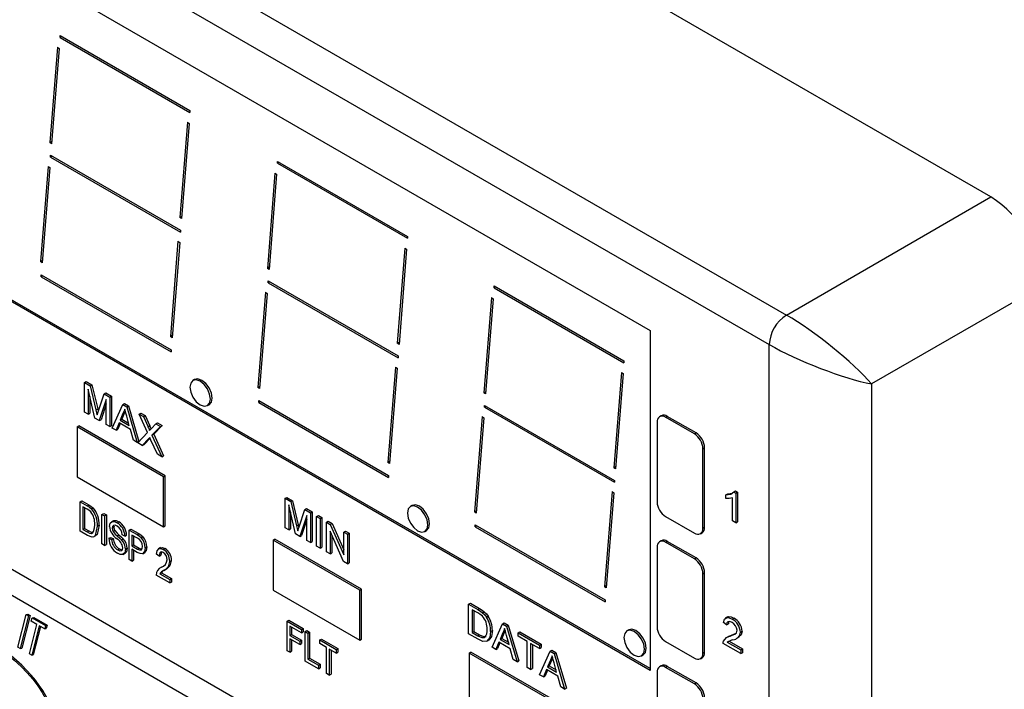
# Model space of a CAD drawing. Header units: millimetres. Extents: x 0 to 559, y 0 to 432.
# Tile 16 of 19: x 356 to 397, y 256 to 284. Entities that reach past the tile are written whole.
import ezdxf

# ---------------------------------------------------------------- set-up
doc = ezdxf.new("R2010")
doc.units = ezdxf.units.MM
doc.header["$LTSCALE"] = 2

msp = doc.modelspace()

# ---------------------------------------------------------------- linework, layer by layer
for p, q in [((396.756, 276.33), (333.117, 313.068)), ((324.631, 308.17), (388.271, 271.432)), ((323.924, 306.945), (387.564, 270.207)), ((337.72, 296.718), (382.621, 270.797)), ((358.152, 283.025), (363.54, 279.915)), ((358.152, 282.944), (358.152, 283.025)), ((358.223, 282.984), (358.152, 282.944)), ((358.152, 282.944), (363.54, 279.833)), ((382.621, 256.694), (337.72, 282.615)), ((382.621, 256.775), (337.791, 282.655)), ((358.047, 282.537), (357.733, 278.586)), ((358.047, 282.537), (358.117, 282.49)), ((358.117, 282.49), (357.804, 278.538)), ((363.54, 279.915), (363.54, 279.833)), ((323.924, 279.498), (387.564, 242.759)), ((363.435, 279.429), (363.122, 275.478)), ((363.505, 279.381), (363.192, 275.43)), ((363.435, 279.429), (363.505, 279.381)), ((323.79, 278.489), (387.429, 241.751)), ((357.811, 278.631), (357.733, 278.586)), ((357.804, 278.538), (357.733, 278.586)), ((357.763, 278.065), (363.151, 274.954)), ((357.763, 277.983), (357.763, 278.065)), ((357.834, 278.024), (357.763, 277.983)), ((357.763, 277.983), (363.151, 274.873)), ((367.17, 277.806), (372.558, 274.696)), ((367.17, 277.725), (367.17, 277.806)), ((367.241, 277.766), (367.17, 277.725)), ((367.17, 277.725), (372.558, 274.614)), ((357.655, 277.598), (357.342, 273.647)), ((357.726, 277.55), (357.413, 273.599)), ((357.655, 277.598), (357.726, 277.55)), ((367.064, 277.319), (366.751, 273.367)), ((367.135, 277.271), (366.822, 273.319)), ((367.064, 277.319), (367.135, 277.271)), ((388.271, 271.432), (396.756, 276.33)), ((363.2, 275.522), (363.122, 275.478)), ((363.192, 275.43), (363.122, 275.478)), ((363.151, 274.954), (363.151, 274.873)), ((363.043, 274.49), (362.73, 270.538)), ((363.114, 274.442), (362.801, 270.49)), ((363.043, 274.49), (363.114, 274.442)), ((372.558, 274.696), (372.558, 274.614)), ((372.452, 274.21), (372.139, 270.259)), ((372.523, 274.162), (372.21, 270.211)), ((372.452, 274.21), (372.523, 274.162)), ((357.42, 273.691), (357.342, 273.647)), ((357.413, 273.599), (357.342, 273.647)), ((366.829, 273.412), (366.751, 273.367)), ((366.822, 273.319), (366.751, 273.367)), ((357.374, 273.104), (362.763, 269.994)), ((357.374, 273.023), (357.374, 273.104)), ((357.445, 273.063), (357.374, 273.023)), ((357.374, 273.023), (362.763, 269.912)), ((366.781, 272.846), (372.169, 269.735)), ((366.781, 272.764), (366.781, 272.846)), ((366.852, 272.805), (366.781, 272.764)), ((366.781, 272.764), (372.169, 269.654)), ((366.673, 272.379), (366.36, 268.428)), ((366.743, 272.331), (366.43, 268.38)), ((366.673, 272.379), (366.743, 272.331)), ((376.149, 272.646), (381.538, 269.535)), ((376.149, 272.564), (376.149, 272.646)), ((376.22, 272.605), (376.149, 272.564)), ((376.149, 272.564), (381.538, 269.454)), ((398.878, 272.656), (391.807, 268.574)), ((376.044, 272.158), (375.731, 268.207)), ((376.114, 272.11), (375.801, 268.159)), ((376.044, 272.158), (376.114, 272.11)), ((382.621, 270.797), (382.621, 256.694)), ((362.808, 270.583), (362.73, 270.538)), ((362.801, 270.49), (362.73, 270.538)), ((372.217, 270.304), (372.139, 270.259)), ((362.763, 269.994), (362.763, 269.912)), ((372.21, 270.211), (372.139, 270.259)), ((387.564, 242.759), (387.564, 270.207)), ((372.169, 269.735), (372.169, 269.654)), ((381.538, 269.535), (381.538, 269.454)), ((372.061, 269.271), (371.748, 265.319)), ((372.131, 269.223), (371.818, 265.271)), ((372.061, 269.271), (372.131, 269.223)), ((359.169, 268.631), (359.239, 268.672)), ((359.239, 268.672), (359.477, 268.535)), ((363.735, 268.753), (363.665, 268.712)), ((381.432, 269.05), (381.119, 265.098)), ((381.502, 269.002), (381.189, 265.05)), ((381.432, 269.05), (381.502, 269.002)), ((359.169, 267.406), (359.169, 268.631)), ((359.169, 268.631), (359.406, 268.494)), ((359.6, 267.157), (359.318, 268.356)), ((359.318, 268.356), (359.318, 267.32)), ((359.406, 268.494), (359.477, 268.535)), ((359.406, 268.494), (359.644, 267.497)), ((359.477, 268.535), (359.715, 267.538)), ((366.438, 268.473), (366.36, 268.428)), ((366.43, 268.38), (366.36, 268.428)), ((375.808, 268.252), (375.731, 268.207)), ((391.807, 268.574), (391.807, 242.759)), ((359.389, 268.055), (359.389, 267.36)), ((359.744, 267.454), (359.98, 268.163)), ((360.066, 267.924), (359.782, 267.052)), ((359.98, 268.163), (360.05, 268.203)), ((359.98, 268.163), (360.216, 268.026)), ((360.05, 268.203), (360.286, 268.067)), ((360.066, 266.888), (360.066, 267.924)), ((360.216, 268.026), (360.286, 268.067)), ((360.216, 268.026), (360.216, 266.802)), ((360.286, 268.067), (360.286, 266.842)), ((366.392, 267.885), (371.78, 264.775)), ((366.392, 267.804), (366.392, 267.885)), ((366.463, 267.845), (366.392, 267.804)), ((375.801, 268.159), (375.731, 268.207)), ((359.644, 267.497), (359.715, 267.538)), ((359.715, 267.538), (359.739, 267.436)), ((360.066, 267.748), (359.853, 267.092)), ((360.315, 266.744), (360.751, 267.717)), ((360.751, 267.717), (360.822, 267.758)), ((360.751, 267.717), (360.918, 267.621)), ((360.822, 267.758), (360.988, 267.662)), ((360.859, 267.44), (360.831, 267.389)), ((360.918, 267.621), (360.988, 267.662)), ((360.918, 267.621), (361.354, 266.144)), ((360.988, 267.662), (361.425, 266.185)), ((364.265, 267.673), (364.335, 267.714)), ((366.392, 267.804), (371.78, 264.693)), ((375.76, 267.685), (381.149, 264.575)), ((375.76, 267.604), (375.76, 267.685)), ((375.831, 267.645), (375.76, 267.604)), ((375.76, 267.604), (381.149, 264.493)), ((359.318, 267.32), (359.169, 267.406)), ((359.318, 267.32), (359.389, 267.36)), ((359.782, 267.052), (359.6, 267.157)), ((359.782, 267.052), (359.853, 267.092)), ((360.76, 267.348), (360.646, 267.071)), ((360.646, 267.071), (360.717, 267.112)), ((360.646, 267.071), (361.023, 266.854)), ((360.831, 267.389), (360.717, 267.112)), ((360.717, 267.112), (360.995, 266.951)), ((360.76, 267.348), (360.831, 267.389)), ((361.023, 266.854), (360.916, 267.234)), ((361.433, 267.324), (361.503, 267.365)), ((361.783, 266.555), (361.433, 267.324)), ((361.433, 267.324), (361.615, 267.219)), ((361.503, 267.365), (361.685, 267.26)), ((361.615, 267.219), (361.685, 267.26)), ((361.615, 267.219), (361.809, 266.791)), ((361.685, 267.26), (361.88, 266.832)), ((375.652, 267.219), (375.339, 263.267)), ((375.723, 267.171), (375.41, 263.219)), ((375.652, 267.219), (375.723, 267.171)), ((383.085, 267.255), (383.014, 267.214)), ((383.264, 267.189), (383.335, 267.23)), ((384.459, 266.5), (383.264, 267.189)), ((384.53, 266.54), (383.335, 267.23)), ((358.857, 266.789), (358.927, 266.83)), ((358.857, 266.789), (358.857, 264.715)), ((362.449, 264.715), (358.857, 266.789)), ((362.519, 264.756), (358.927, 266.83)), ((360.216, 266.802), (360.066, 266.888)), ((360.216, 266.802), (360.286, 266.842)), ((360.474, 266.652), (360.315, 266.744)), ((360.6, 266.957), (360.474, 266.652)), ((360.474, 266.652), (360.545, 266.693)), ((360.643, 266.932), (360.545, 266.693)), ((361.069, 266.686), (360.6, 266.957)), ((361.195, 266.236), (361.069, 266.686)), ((361.809, 266.791), (361.88, 266.832)), ((361.943, 266.724), (362.131, 266.921)), ((362.317, 266.814), (361.966, 266.446)), ((362.387, 266.854), (362.037, 266.487)), ((362.131, 266.921), (362.201, 266.962)), ((362.131, 266.921), (362.317, 266.814)), ((362.201, 266.962), (362.387, 266.854)), ((362.317, 266.814), (362.387, 266.854)), ((382.91, 266.985), (382.91, 263.687)), ((361.354, 266.144), (361.195, 266.236)), ((361.378, 266.13), (361.783, 266.555)), ((361.826, 266.298), (361.564, 266.023)), ((361.886, 266.328), (361.635, 266.064)), ((361.826, 266.298), (361.885, 266.332)), ((362.189, 265.662), (361.924, 266.244)), ((361.966, 266.446), (362.037, 266.487)), ((361.966, 266.446), (362.371, 265.557)), ((362.037, 266.487), (362.442, 265.598)), ((384.459, 266.5), (384.53, 266.54)), ((361.354, 266.144), (361.425, 266.185)), ((361.564, 266.023), (361.378, 266.13)), ((361.564, 266.023), (361.635, 266.064)), ((384.812, 265.887), (384.883, 265.928)), ((384.812, 262.588), (384.812, 265.887)), ((384.883, 262.629), (384.883, 265.928)), ((362.371, 265.557), (362.189, 265.662)), ((362.371, 265.557), (362.442, 265.598)), ((371.826, 265.364), (371.748, 265.319)), ((371.818, 265.271), (371.748, 265.319)), ((381.197, 265.143), (381.119, 265.098)), ((381.189, 265.05), (381.119, 265.098)), ((358.857, 264.715), (362.449, 262.641)), ((362.449, 264.715), (362.519, 264.756)), ((362.449, 262.641), (362.449, 264.715)), ((362.519, 262.682), (362.519, 264.756)), ((371.78, 264.775), (371.78, 264.693)), ((381.149, 264.575), (381.149, 264.493)), ((367.487, 263.829), (367.558, 263.869)), ((367.487, 262.604), (367.487, 263.829)), ((367.487, 263.829), (367.725, 263.691)), ((367.558, 263.869), (367.796, 263.732)), ((381.041, 264.11), (380.728, 260.159)), ((381.111, 264.063), (380.798, 260.111)), ((381.041, 264.11), (381.111, 264.063)), ((385.768, 263.971), (385.838, 264.012)), ((385.768, 263.827), (385.768, 263.971)), ((385.838, 264.012), (386.017, 264.037)), ((386.04, 262.896), (386.04, 263.85)), ((386.088, 264.093), (386.159, 264.134)), ((386.088, 264.093), (386.176, 264.042)), ((386.159, 264.134), (386.246, 264.083)), ((386.176, 264.042), (386.246, 264.083)), ((386.176, 264.042), (386.176, 262.817)), ((386.246, 264.083), (386.246, 262.858)), ((358.983, 263.689), (359.054, 263.729)), ((358.983, 262.464), (358.983, 263.689)), ((358.983, 263.689), (359.282, 263.516)), ((359.054, 263.729), (359.353, 263.557)), ((359.279, 263.374), (359.093, 263.482)), ((359.093, 263.482), (359.093, 262.543)), ((359.164, 263.441), (359.164, 262.584)), ((359.282, 263.516), (359.353, 263.557)), ((359.451, 263.396), (359.521, 263.437)), ((367.919, 262.354), (367.637, 263.554)), ((367.637, 263.554), (367.637, 262.517)), ((367.725, 263.691), (367.796, 263.732)), ((367.725, 263.691), (367.963, 262.695)), ((367.796, 263.732), (368.034, 262.735)), ((368.063, 262.651), (368.298, 263.36)), ((368.298, 263.36), (368.369, 263.401)), ((368.298, 263.36), (368.534, 263.224)), ((368.369, 263.401), (368.605, 263.265)), ((372.753, 263.534), (372.682, 263.493)), ((359.892, 263.164), (359.963, 263.205)), ((359.892, 263.164), (360.002, 263.1)), ((359.892, 261.939), (359.892, 263.164)), ((359.963, 263.205), (360.073, 263.141)), ((360.002, 263.1), (360.073, 263.141)), ((360.002, 263.1), (360.002, 261.875)), ((360.073, 263.141), (360.073, 261.916)), ((367.708, 263.253), (367.708, 262.558)), ((368.385, 263.122), (368.101, 262.249)), ((368.385, 262.945), (368.172, 262.29)), ((368.385, 262.086), (368.385, 263.122)), ((368.534, 263.224), (368.605, 263.265)), ((368.534, 263.224), (368.534, 261.999)), ((368.605, 263.265), (368.605, 262.04)), ((368.793, 263.075), (368.864, 263.116)), ((368.793, 263.075), (368.942, 262.989)), ((368.793, 261.85), (368.793, 263.075)), ((368.864, 263.116), (369.013, 263.029)), ((368.942, 262.989), (369.013, 263.029)), ((368.942, 262.989), (368.942, 261.764)), ((369.013, 263.029), (369.013, 261.805)), ((375.417, 263.312), (375.339, 263.267)), ((375.41, 263.219), (375.339, 263.267)), ((383.264, 263.074), (384.459, 262.384)), ((359.093, 262.543), (359.164, 262.584)), ((359.093, 262.543), (359.282, 262.434)), ((359.164, 262.584), (359.353, 262.475)), ((359.699, 262.669), (359.77, 262.71)), ((360.369, 262.899), (360.281, 262.848)), ((360.319, 262.595), (360.39, 262.636)), ((360.397, 262.678), (360.39, 262.636)), ((360.517, 262.819), (360.588, 262.86)), ((361.022, 262.512), (361.092, 262.553)), ((361.092, 262.553), (361.419, 262.364)), ((362.449, 262.641), (362.519, 262.682)), ((367.637, 262.517), (367.487, 262.604)), ((367.637, 262.517), (367.708, 262.558)), ((367.963, 262.695), (368.034, 262.735)), ((368.034, 262.735), (368.057, 262.634)), ((369.201, 262.839), (369.271, 262.88)), ((369.201, 261.615), (369.201, 262.839)), ((369.201, 262.839), (369.36, 262.748)), ((369.271, 262.88), (369.431, 262.788)), ((369.36, 262.748), (369.431, 262.788)), ((369.36, 262.748), (369.921, 261.487)), ((369.431, 262.788), (369.921, 261.686)), ((375.372, 262.725), (380.76, 259.614)), ((375.372, 262.643), (375.372, 262.725)), ((375.442, 262.684), (375.372, 262.643)), ((375.372, 262.643), (380.76, 259.533)), ((384.812, 262.588), (384.883, 262.629)), ((386.176, 262.817), (386.04, 262.896)), ((386.176, 262.817), (386.246, 262.858)), ((359.296, 262.283), (358.983, 262.464)), ((359.282, 262.434), (359.353, 262.475)), ((359.547, 262.23), (359.636, 262.281)), ((360.181, 262.17), (360.252, 262.211)), ((360.181, 262.17), (360.292, 262.122)), ((360.252, 262.211), (360.362, 262.163)), ((360.292, 262.122), (360.362, 262.163)), ((360.354, 262.45), (360.425, 262.491)), ((360.522, 262.272), (360.593, 262.312)), ((360.707, 262.102), (360.777, 262.143)), ((360.843, 262.265), (360.732, 262.313)), ((360.843, 262.265), (360.913, 262.306)), ((361.022, 261.287), (361.022, 262.512)), ((361.022, 262.512), (361.348, 262.323)), ((361.361, 262.173), (361.132, 262.305)), ((361.132, 262.305), (361.132, 261.86)), ((361.203, 262.264), (361.203, 261.9)), ((361.348, 262.323), (361.419, 262.364)), ((361.518, 262.201), (361.589, 262.242)), ((366.988, 262.094), (367.059, 262.135)), ((370.651, 260.062), (367.059, 262.135)), ((368.101, 262.249), (367.919, 262.354)), ((368.101, 262.249), (368.172, 262.29)), ((369.912, 261.204), (369.35, 262.465)), ((369.35, 262.465), (369.35, 261.528)), ((369.421, 262.306), (369.421, 261.569)), ((369.921, 262.423), (369.992, 262.464)), ((369.921, 262.423), (370.071, 262.337)), ((369.921, 261.487), (369.921, 262.423)), ((369.992, 262.464), (370.142, 262.378)), ((370.071, 262.337), (370.142, 262.378)), ((370.071, 262.337), (370.071, 261.112)), ((370.142, 262.378), (370.142, 261.153)), ((373.282, 262.454), (373.353, 262.495)), ((384.709, 262.36), (384.78, 262.4)), ((360.002, 261.875), (359.892, 261.939)), ((360.002, 261.875), (360.073, 261.916)), ((360.546, 261.689), (360.616, 261.73)), ((360.87, 261.715), (360.941, 261.756)), ((361.132, 261.86), (361.203, 261.9)), ((361.132, 261.86), (361.363, 261.726)), ((361.356, 261.587), (361.132, 261.716)), ((361.132, 261.716), (361.132, 261.223)), ((361.203, 261.9), (361.433, 261.767)), ((361.363, 261.726), (361.433, 261.767)), ((361.433, 261.767), (361.525, 261.727)), ((361.683, 261.775), (361.754, 261.816)), ((362.323, 261.784), (362.235, 261.733)), ((362.434, 261.713), (362.504, 261.753)), ((366.988, 262.094), (366.988, 260.02)), ((370.58, 260.021), (366.988, 262.094)), ((368.534, 261.999), (368.385, 262.086)), ((368.534, 261.999), (368.605, 262.04)), ((368.942, 261.764), (368.793, 261.85)), ((368.942, 261.764), (369.013, 261.805)), ((382.91, 261.8), (382.91, 258.501)), ((383.085, 262.07), (383.014, 262.029)), ((383.264, 262.004), (383.335, 262.045)), ((384.459, 261.315), (383.264, 262.004)), ((384.53, 261.355), (383.335, 262.045)), ((360.773, 261.506), (360.861, 261.557)), ((361.203, 261.676), (361.203, 261.264)), ((361.586, 261.531), (361.675, 261.582)), ((362.261, 261.43), (362.151, 261.51)), ((362.261, 261.43), (362.332, 261.471)), ((362.359, 261.607), (362.332, 261.471)), ((369.35, 261.528), (369.201, 261.615)), ((369.35, 261.528), (369.421, 261.569)), ((384.459, 261.315), (384.53, 261.355)), ((361.132, 261.223), (361.022, 261.287)), ((361.132, 261.223), (361.203, 261.264)), ((362.702, 261.214), (362.773, 261.255)), ((370.071, 261.112), (369.912, 261.204)), ((370.071, 261.112), (370.142, 261.153)), ((362.702, 260.317), (362.137, 260.643)), ((362.289, 260.699), (362.36, 260.739)), ((362.289, 260.699), (362.702, 260.46)), ((362.36, 260.739), (362.773, 260.501)), ((362.453, 260.842), (362.524, 260.883)), ((362.702, 260.46), (362.773, 260.501)), ((362.773, 260.501), (362.773, 260.358)), ((384.812, 260.702), (384.883, 260.743)), ((384.812, 257.403), (384.812, 260.702)), ((384.883, 257.444), (384.883, 260.743)), ((362.702, 260.46), (362.702, 260.317)), ((362.702, 260.317), (362.773, 260.358)), ((380.805, 260.204), (380.728, 260.159)), ((380.798, 260.111), (380.728, 260.159)), ((366.988, 260.02), (370.58, 257.947)), ((370.58, 260.021), (370.651, 260.062)), ((370.58, 257.947), (370.58, 260.021)), ((370.651, 257.988), (370.651, 260.062)), ((375.097, 259.436), (375.168, 259.476)), ((375.097, 258.211), (375.097, 259.436)), ((375.097, 259.436), (375.477, 259.216)), ((375.168, 259.476), (375.547, 259.257)), ((380.76, 259.614), (380.76, 259.533)), ((356.405, 257.656), (356.751, 259.014)), ((356.846, 258.959), (356.501, 257.601)), ((356.913, 258.971), (356.567, 257.614)), ((356.751, 259.014), (356.818, 259.026)), ((356.751, 259.014), (356.846, 258.959)), ((356.818, 259.026), (356.913, 258.971)), ((356.846, 258.959), (356.913, 258.971)), ((356.96, 258.733), (356.996, 258.873)), ((356.996, 258.873), (357.062, 258.885)), ((356.996, 258.873), (357.553, 258.551)), ((357.062, 258.885), (357.62, 258.563)), ((375.477, 259.075), (375.247, 259.208)), ((375.247, 259.208), (375.247, 258.266)), ((375.317, 259.167), (375.317, 258.306)), ((375.477, 259.216), (375.547, 259.257)), ((375.673, 259.085), (375.744, 259.126)), ((375.835, 258.905), (375.905, 258.945)), ((385.825, 258.912), (385.737, 258.861)), ((386.02, 258.819), (386.09, 258.86)), ((356.881, 257.382), (357.191, 258.6)), ((357.191, 258.6), (356.96, 258.733)), ((357.286, 258.545), (356.977, 257.327)), ((357.342, 258.513), (357.043, 257.339)), ((357.518, 258.411), (357.286, 258.545)), ((357.553, 258.551), (357.518, 258.411)), ((357.553, 258.551), (357.62, 258.563)), ((357.62, 258.563), (357.584, 258.424)), ((367.569, 258.732), (367.64, 258.773)), ((367.569, 258.732), (368.161, 258.39)), ((367.569, 257.507), (367.569, 258.732)), ((367.64, 258.773), (368.232, 258.431)), ((368.161, 258.247), (367.679, 258.525)), ((367.679, 258.525), (367.679, 258.144)), ((367.75, 258.485), (367.75, 258.184)), ((376.066, 257.651), (376.503, 258.624)), ((376.503, 258.624), (376.574, 258.665)), ((376.503, 258.624), (376.669, 258.528)), ((376.574, 258.665), (376.74, 258.569)), ((376.669, 258.528), (376.74, 258.569)), ((376.669, 258.528), (377.106, 257.051)), ((376.74, 258.569), (377.177, 257.092)), ((385.795, 258.587), (385.659, 258.682)), ((385.795, 258.587), (385.866, 258.628)), ((357.518, 258.411), (357.584, 258.424)), ((367.679, 258.144), (367.75, 258.184)), ((367.679, 258.144), (368.092, 257.905)), ((367.75, 258.184), (368.163, 257.946)), ((368.161, 258.39), (368.232, 258.431)), ((368.161, 258.39), (368.161, 258.247)), ((368.161, 258.247), (368.232, 258.288)), ((368.232, 258.431), (368.232, 258.288)), ((368.313, 258.303), (368.384, 258.344)), ((368.313, 257.078), (368.313, 258.303)), ((368.313, 258.303), (368.423, 258.239)), ((368.384, 258.344), (368.494, 258.28)), ((368.423, 258.239), (368.494, 258.28)), ((368.423, 258.239), (368.423, 257.157)), ((368.494, 258.28), (368.494, 257.198)), ((375.495, 257.981), (375.097, 258.211)), ((375.247, 258.266), (375.317, 258.306)), ((375.247, 258.266), (375.481, 258.131)), ((375.317, 258.306), (375.552, 258.171)), ((375.481, 258.131), (375.552, 258.171)), ((376.008, 258.304), (376.079, 258.345)), ((376.512, 258.255), (376.398, 257.978)), ((376.583, 258.295), (376.469, 258.019)), ((376.512, 258.255), (376.583, 258.295)), ((376.61, 258.347), (376.583, 258.295)), ((376.774, 257.761), (376.668, 258.141)), ((377.15, 258.25), (377.221, 258.291)), ((377.15, 258.25), (378.034, 257.74)), ((377.15, 258.109), (377.15, 258.25)), ((377.518, 257.897), (377.15, 258.109)), ((377.221, 258.291), (378.105, 257.781)), ((381.732, 258.374), (381.662, 258.333)), ((385.866, 258.098), (385.778, 258.047)), ((385.857, 258.093), (385.993, 258.147)), ((385.922, 258.106), (385.993, 258.147)), ((385.993, 258.147), (386.191, 258.232)), ((386.215, 258.026), (386.304, 258.077)), ((386.366, 258.281), (386.437, 258.322)), ((356.501, 257.601), (356.405, 257.656)), ((368.092, 257.762), (367.679, 258)), ((367.679, 258), (367.679, 257.444)), ((367.75, 257.96), (367.75, 257.484)), ((368.092, 257.905), (368.163, 257.946)), ((368.092, 257.905), (368.092, 257.762)), ((368.092, 257.762), (368.163, 257.803)), ((368.163, 257.946), (368.163, 257.803)), ((368.919, 257.953), (368.99, 257.994)), ((368.919, 257.953), (369.608, 257.555)), ((368.919, 257.81), (368.919, 257.953)), ((369.208, 257.643), (368.919, 257.81)), ((368.99, 257.994), (369.678, 257.596)), ((369.208, 256.561), (369.208, 257.643)), ((370.58, 257.947), (370.651, 257.988)), ((375.852, 257.901), (375.94, 257.952)), ((376.226, 257.559), (376.066, 257.651)), ((376.351, 257.864), (376.226, 257.559)), ((376.395, 257.838), (376.296, 257.6)), ((376.821, 257.592), (376.351, 257.864)), ((376.398, 257.978), (376.469, 258.019)), ((376.398, 257.978), (376.774, 257.761)), ((376.469, 258.019), (376.747, 257.858)), ((377.518, 256.813), (377.518, 257.897)), ((378.034, 257.599), (377.667, 257.811)), ((377.667, 257.811), (377.667, 256.727)), ((377.738, 257.77), (377.738, 256.768)), ((378.034, 257.74), (378.105, 257.781)), ((378.034, 257.74), (378.034, 257.599)), ((378.034, 257.599), (378.105, 257.639)), ((378.105, 257.781), (378.105, 257.639)), ((383.264, 257.889), (384.459, 257.199)), ((386.38, 257.386), (385.645, 257.81)), ((385.822, 257.865), (385.893, 257.906)), ((385.822, 257.865), (386.38, 257.543)), ((385.893, 257.906), (386.45, 257.584)), ((356.501, 257.601), (356.567, 257.614)), ((356.977, 257.327), (356.881, 257.382)), ((356.977, 257.327), (357.043, 257.339)), ((367.679, 257.444), (367.569, 257.507)), ((367.679, 257.444), (367.75, 257.484)), ((369.608, 257.412), (369.318, 257.579)), ((369.318, 257.579), (369.318, 256.497)), ((369.389, 257.538), (369.389, 256.538)), ((369.608, 257.555), (369.678, 257.596)), ((369.608, 257.555), (369.608, 257.412)), ((369.608, 257.412), (369.678, 257.453)), ((369.678, 257.596), (369.678, 257.453)), ((375.12, 257.4), (375.191, 257.441)), ((375.12, 257.4), (375.12, 255.326)), ((378.712, 255.326), (375.12, 257.4)), ((378.783, 255.367), (375.191, 257.441)), ((376.226, 257.559), (376.296, 257.6)), ((376.946, 257.143), (376.821, 257.592)), ((378.038, 256.513), (378.475, 257.486)), ((378.475, 257.486), (378.545, 257.527)), ((378.475, 257.486), (378.641, 257.39)), ((378.545, 257.527), (378.712, 257.43)), ((378.641, 257.39), (378.712, 257.43)), ((378.641, 257.39), (379.078, 255.913)), ((378.712, 257.43), (379.148, 255.954)), ((382.262, 257.294), (382.332, 257.334)), ((384.812, 257.403), (384.883, 257.444)), ((386.38, 257.543), (386.45, 257.584)), ((386.38, 257.543), (386.38, 257.386)), ((386.38, 257.386), (386.45, 257.427)), ((386.45, 257.584), (386.45, 257.427)), ((368.864, 256.76), (368.313, 257.078)), ((368.423, 257.157), (368.494, 257.198)), ((368.423, 257.157), (368.864, 256.903)), ((368.494, 257.198), (368.935, 256.944)), ((368.864, 256.903), (368.935, 256.944)), ((368.864, 256.903), (368.864, 256.76)), ((368.935, 256.944), (368.935, 256.801)), ((377.106, 257.051), (376.946, 257.143)), ((377.106, 257.051), (377.177, 257.092)), ((377.667, 256.727), (377.518, 256.813)), ((378.484, 257.116), (378.37, 256.84)), ((378.37, 256.84), (378.441, 256.88)), ((378.37, 256.84), (378.746, 256.622)), ((378.555, 257.157), (378.441, 256.88)), ((378.441, 256.88), (378.719, 256.72)), ((378.484, 257.116), (378.555, 257.157)), ((378.582, 257.209), (378.555, 257.157)), ((378.746, 256.622), (378.64, 257.003)), ((383.085, 256.884), (383.014, 256.843)), ((383.264, 256.818), (383.335, 256.859)), ((384.459, 256.129), (383.264, 256.818)), ((384.53, 256.169), (383.335, 256.859)), ((384.709, 257.174), (384.78, 257.215)), ((368.864, 256.76), (368.935, 256.801)), ((369.318, 256.497), (369.208, 256.561)), ((369.318, 256.497), (369.389, 256.538)), ((377.667, 256.727), (377.738, 256.768)), ((378.197, 256.421), (378.038, 256.513)), ((378.323, 256.725), (378.197, 256.421)), ((378.197, 256.421), (378.268, 256.462)), ((378.367, 256.7), (378.268, 256.462)), ((378.793, 256.454), (378.323, 256.725)), ((378.918, 256.005), (378.793, 256.454)), ((382.91, 256.614), (382.91, 253.315)), ((379.078, 255.913), (378.918, 256.005)), ((384.459, 256.129), (384.53, 256.169)), ((379.078, 255.913), (379.148, 255.954))]:
    msp.add_line(p, q)
at = {"flags": 128}
for points in [[(364.389, 267.948), (364.357, 268.154), (364.265, 268.366), (364.127, 268.552), (363.965, 268.683), (363.802, 268.739), (363.665, 268.712), (363.573, 268.606), (363.54, 268.438), (363.573, 268.231), (363.665, 268.019), (363.802, 267.834), (363.965, 267.703), (364.127, 267.646), (364.265, 267.673), (364.357, 267.779), (364.389, 267.948)], [(364.46, 267.989), (364.427, 268.195), (364.335, 268.407), (364.198, 268.592), (364.035, 268.723), (363.873, 268.78), (363.735, 268.753)], [(364.335, 267.714), (364.335, 267.714), (364.427, 267.82), (364.46, 267.989)], [(359.644, 267.497), (359.671, 267.381), (359.692, 267.289)], [(359.692, 267.289), (359.721, 267.382), (359.744, 267.454)], [(360.834, 267.528), (360.799, 267.421), (360.76, 267.348)], [(360.916, 267.234), (360.871, 267.399), (360.834, 267.528)], [(361.867, 266.644), (361.91, 266.689), (361.943, 266.724)], [(361.876, 266.35), (361.848, 266.321), (361.826, 266.298)], [(361.924, 266.244), (361.897, 266.304), (361.876, 266.35)], [(385.768, 263.971), (385.968, 264), (386.088, 264.093)], [(386.04, 263.85), (385.894, 263.82), (385.768, 263.827)], [(359.429, 263.263), (359.346, 263.333), (359.279, 263.374)], [(359.282, 263.516), (359.377, 263.456), (359.451, 263.396)], [(359.353, 263.557), (359.448, 263.496), (359.521, 263.437)], [(373.406, 262.729), (373.374, 262.935), (373.282, 263.147), (373.144, 263.333), (372.982, 263.464), (372.82, 263.52), (372.682, 263.493), (372.59, 263.388), (372.558, 263.219), (372.59, 263.013), (372.682, 262.8), (372.82, 262.615), (372.982, 262.484), (373.144, 262.427), (373.282, 262.454), (373.374, 262.56), (373.406, 262.729)], [(373.477, 262.77), (373.445, 262.976), (373.353, 263.188), (373.215, 263.373), (373.053, 263.504), (372.89, 263.561), (372.753, 263.534)], [(359.699, 262.669), (359.616, 262.292), (359.559, 262.237), (359.482, 262.217), (359.296, 262.283)], [(359.547, 262.46), (359.582, 262.605), (359.589, 262.735)], [(359.77, 262.71), (359.687, 262.333), (359.63, 262.278), (359.626, 262.277)], [(360.209, 262.661), (360.236, 262.796), (360.319, 262.866), (360.413, 262.864), (360.517, 262.819)], [(360.52, 262.674), (360.438, 262.709), (360.366, 262.704), (360.331, 262.662), (360.319, 262.595)], [(360.319, 262.595), (360.329, 262.516), (360.354, 262.45)], [(360.365, 262.886), (360.39, 262.907), (360.484, 262.905), (360.588, 262.86)], [(360.39, 262.636), (360.399, 262.556), (360.425, 262.491)], [(367.963, 262.695), (367.99, 262.578), (368.011, 262.487)], [(368.011, 262.487), (368.04, 262.579), (368.063, 262.651)], [(373.353, 262.495), (373.353, 262.495), (373.445, 262.601), (373.477, 262.77)], [(359.282, 262.434), (359.375, 262.39), (359.461, 262.377), (359.513, 262.406), (359.547, 262.46)], [(359.353, 262.475), (359.445, 262.43), (359.521, 262.419)], [(360.354, 262.45), (360.444, 262.342), (360.522, 262.272)], [(360.425, 262.491), (360.515, 262.383), (360.593, 262.312)], [(360.522, 262.272), (360.627, 262.18), (360.707, 262.102)], [(360.593, 262.312), (360.697, 262.221), (360.777, 262.143)], [(361.348, 262.323), (361.445, 262.262), (361.518, 262.201)], [(361.419, 262.364), (361.515, 262.303), (361.589, 262.242)], [(360.87, 261.715), (360.839, 261.573), (360.749, 261.498), (360.648, 261.502), (360.536, 261.551)], [(360.546, 261.689), (360.633, 261.652), (360.709, 261.659), (360.748, 261.703), (360.76, 261.775)], [(360.616, 261.73), (360.704, 261.693), (360.742, 261.696)], [(360.941, 261.756), (360.91, 261.614), (360.847, 261.561)], [(361.683, 261.775), (361.66, 261.62), (361.577, 261.528), (361.472, 261.534), (361.356, 261.587)], [(361.363, 261.726), (361.454, 261.687), (361.532, 261.697), (361.564, 261.754), (361.573, 261.832)], [(361.754, 261.816), (361.73, 261.661), (361.661, 261.584)], [(362.151, 261.51), (362.176, 261.646), (362.244, 261.738), (362.331, 261.752), (362.434, 261.713)], [(362.315, 261.779), (362.402, 261.793), (362.504, 261.753)], [(362.43, 261.588), (362.373, 261.609), (362.324, 261.601), (362.289, 261.568), (362.261, 261.43)], [(375.477, 259.216), (375.587, 259.149), (375.673, 259.085)], [(375.665, 258.941), (375.561, 259.024), (375.477, 259.075)], [(375.547, 259.257), (375.658, 259.189), (375.744, 259.126)], [(375.673, 259.085), (375.768, 258.992), (375.835, 258.905)], [(375.744, 259.126), (375.839, 259.033), (375.905, 258.945)], [(385.659, 258.682), (385.699, 258.82), (385.799, 258.884), (385.905, 258.871), (386.02, 258.819)], [(385.823, 258.895), (385.87, 258.925), (385.976, 258.912), (386.09, 258.86)], [(386.017, 258.679), (385.926, 258.717), (385.847, 258.709), (385.807, 258.662), (385.795, 258.587)], [(385.886, 258.713), (385.878, 258.703), (385.866, 258.628)], [(375.481, 258.131), (375.64, 258.057), (375.749, 258.062)], [(376.008, 258.304), (375.972, 258.054), (375.846, 257.898), (375.68, 257.897), (375.495, 257.981)], [(375.552, 258.171), (375.71, 258.098), (375.82, 258.103)], [(376.079, 258.345), (376.043, 258.095), (375.927, 257.952)], [(376.586, 258.435), (376.551, 258.327), (376.512, 258.255)], [(376.668, 258.141), (376.622, 258.305), (376.586, 258.435)], [(382.386, 257.568), (382.354, 257.774), (382.262, 257.987), (382.124, 258.172), (381.962, 258.303), (381.799, 258.36), (381.662, 258.333), (381.57, 258.227), (381.537, 258.058), (381.57, 257.852), (381.662, 257.64), (381.799, 257.454), (381.962, 257.323), (382.124, 257.267), (382.262, 257.294), (382.354, 257.4), (382.386, 257.568)], [(382.457, 257.609), (382.424, 257.815), (382.332, 258.027), (382.195, 258.213), (382.032, 258.344), (381.87, 258.4), (381.732, 258.374)], [(385.661, 257.909), (385.786, 258.052), (385.922, 258.106)], [(385.922, 258.106), (386.132, 258.196), (386.199, 258.255), (386.23, 258.357)], [(386.437, 258.322), (386.399, 258.17), (386.307, 258.08), (386.294, 258.074)], [(385.645, 257.81), (385.649, 257.869), (385.661, 257.909)], [(378.558, 257.296), (378.523, 257.189), (378.484, 257.116)], [(378.64, 257.003), (378.594, 257.167), (378.558, 257.296)], [(382.332, 257.334), (382.332, 257.334), (382.424, 257.44), (382.457, 257.609)]]:
    msp.add_lwpolyline(points, dxfattribs=at)
for centre, radius, start, end in [((394.272, 272.446), 4.61, 2.6055, 57.3945), ((389.099, 270.137), 1.537, 122.6055, 177.3945), ((383.126, 267.02), 0.218, 50.7967, 189.214), ((383.188, 267.026), 0.251, 54.3824, 114.3071), ((361.216, 266.473), 0.673, 14.6875, 28.1816), ((361.155, 266.455), 0.817, 18.2339, 27.4437), ((384.045, 265.852), 0.768, 2.6055, 57.3945), ((384.116, 265.893), 0.768, 2.6055, 57.3945), ((358.686, 262.728), 1.016, 356.6723, 41.1031), ((358.756, 262.769), 1.016, 356.6723, 41.1031), ((383.678, 263.721), 0.768, 182.6055, 237.3945), ((358.837, 262.796), 0.755, 355.3607, 38.2588), ((360.881, 262.712), 0.673, 184.3036, 235.0799), ((360.185, 262.251), 0.658, 1.2391, 59.6915), ((360.308, 262.307), 0.424, 0.8577, 59.9927), ((360.255, 262.292), 0.658, 1.2391, 59.6915), ((384.597, 262.553), 0.218, 230.7967, 9.214), ((384.638, 262.602), 0.246, 305.0133, 6.2988), ((360.909, 262.176), 0.728, 180.5225, 239.1579), ((360.818, 262.14), 0.527, 181.9311, 238.8633), ((360.889, 262.181), 0.527, 181.9311, 238.8633), ((360.255, 261.711), 0.509, 7.2467, 61.88), ((360.363, 261.74), 0.578, 1.6105, 44.2186), ((361.207, 261.841), 0.366, 358.5914, 65.2031), ((361.077, 261.786), 0.606, 358.9402, 43.2521), ((361.148, 261.827), 0.606, 358.9402, 43.2521), ((360.292, 261.699), 0.578, 1.6105, 44.2186), ((362.114, 261.219), 0.588, 359.5757, 57.0781), ((362.185, 261.259), 0.588, 359.5757, 57.0781), ((383.126, 261.835), 0.218, 50.7967, 189.214), ((383.188, 261.841), 0.251, 54.3824, 114.3071), ((362.229, 261.285), 0.363, 359.2958, 56.4429), ((384.045, 260.667), 0.768, 2.6055, 57.3945), ((384.116, 260.708), 0.768, 2.6055, 57.3945), ((362.508, 260.634), 0.371, 114.4039, 178.7016), ((362.241, 261.305), 0.352, 288.8509, 356.0337), ((362.284, 261.225), 0.418, 293.7964, 358.5799), ((362.355, 261.265), 0.418, 293.7964, 358.5799), ((362.658, 260.442), 0.45, 117.188, 145.1768), ((362.729, 260.482), 0.45, 117.188, 145.1768), ((375.107, 258.436), 0.753, 356.7414, 42.1831), ((374.931, 258.318), 1.077, 359.2423, 32.9923), ((375.002, 258.359), 1.077, 359.2423, 32.9923), ((385.778, 258.278), 0.66, 3.7589, 61.7798), ((383.678, 258.536), 0.768, 182.6055, 237.3945), ((385.826, 258.321), 0.406, 5.0682, 61.9184), ((385.708, 258.237), 0.66, 3.7589, 61.7798), ((375.506, 258.326), 0.359, 312.7038, 10.7506), ((386.025, 258.299), 0.341, 274.6846, 356.972), ((386.23, 257.193), 0.786, 102.989, 121.2485), ((384.597, 257.368), 0.218, 230.7967, 9.214), ((384.638, 257.417), 0.246, 305.0133, 6.2988), ((383.126, 256.649), 0.218, 50.7967, 189.214), ((383.188, 256.655), 0.251, 54.3824, 114.3071), ((384.045, 255.481), 0.768, 2.6055, 57.3945), ((384.116, 255.522), 0.768, 2.6055, 57.3945)]:
    msp.add_arc(centre, radius, start, end)
for centre, major_axis, ratio, start_param, end_param in [((389.685, 269.798), (2.528, -1.997), 0.166963, 0.719175, 2.289971), ((389.685, 269.798), (2.993, -1.19), 0.166829, 3.993239, 5.564035), ((354.73, 255.696), (2.997, -2.316), 0.558579, 0.237412, 2.682136)]:
    msp.add_ellipse(centre, major_axis=major_axis, ratio=ratio, start_param=start_param, end_param=end_param)
msp.add_ellipse((354.663, 255.684), major_axis=(2.997, -2.316), ratio=0.558579)

doc.saveas('drawing.dxf')
